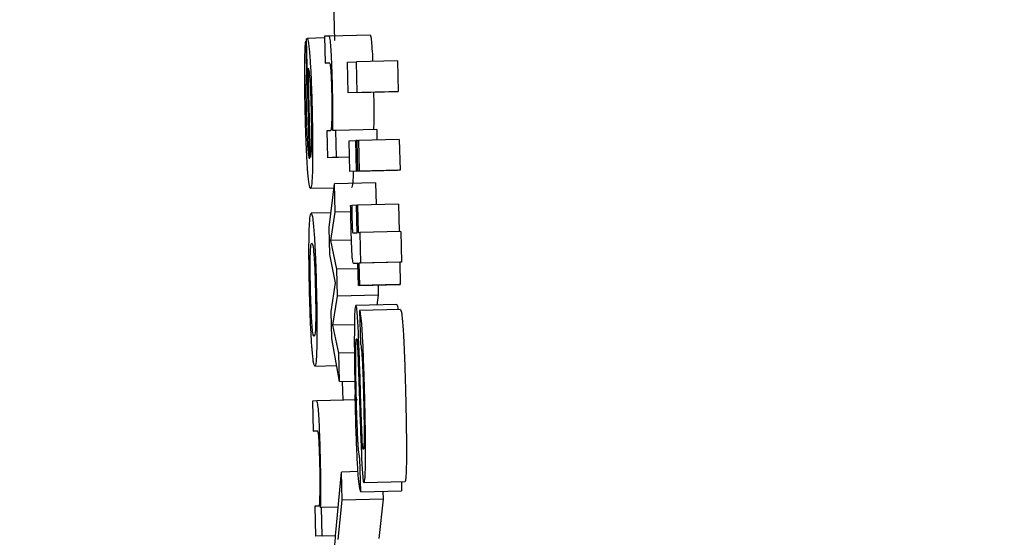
# Model space of a CAD drawing. Header units: inches. Extents: x 170 to 312, y 215 to 248.
# Tile 191 of 256: x 210.1537 to 210.1773, y 243.4816 to 243.4941. Entities that reach past the tile are written whole.
import ezdxf

# ---------------------------------------------------------------- set-up
doc = ezdxf.new("R2010")
doc.units = ezdxf.units.IN
doc.header["$LTSCALE"] = 0.25
doc.header["$MEASUREMENT"] = 0
doc.layers.add('ANNOTATIONS', color=1, linetype='Continuous')
doc.layers.add('MOTOR RH', color=7, linetype='Continuous')
doc.styles.add('ARIAL', font='arial.ttf', dxfattribs={"height": 0.09375})
doc.dimstyles.new('STANDARD$0', dxfattribs={"dimtxt": 0.09375, "dimasz": 0.09375, "dimexe": 0.03125, "dimexo": 0.046875, "dimgap": 0.09, "dimtad": 0, "dimtih": 1, "dimtoh": 1, "dimdec": 4, "dimzin": 0, "dimdsep": 46, "dimtxsty": 'ARIAL', "dimcen": 0.09, "dimadec": 0, "dimazin": 0, "dimtfac": 1, "dimtdec": 4, "dimtofl": 0, "dimtmove": 0, "dimatfit": 1, "dimfxl": 1, "dimtolj": 1, "dimtzin": 0, "dimarcsym": 0})

# ---------------------------------------------------------------- blocks, each defined once
blk = doc.blocks.new('*D31')
at = {"layer": 'ANNOTATIONS', "color": 0, "lineweight": -2, "transparency": 16777216}
for p, q in [((209.952995, 244.125047), (211.798957, 244.125047)), ((211.767707, 244.031297), (211.767707, 242.331666)), ((211.767707, 240.197174), (211.767707, 241.896805)), ((211.037182, 240.103424), (211.798957, 240.103424))]:
    blk.add_line(p, q, dxfattribs=at)
at = {"layer": 'ANNOTATIONS', "color": 0, "transparency": 16777216}
for points in [[(211.752082, 244.031297), (211.783332, 244.031297), (211.767707, 244.125047)], [(211.752082, 240.197174), (211.783332, 240.197174), (211.767707, 240.103424)]]:
    blk.add_solid(points, dxfattribs=at)
at = {"layer": 'defpoints', "color": 0, "transparency": 16777216}
for p in [(209.90612, 244.125047), (210.990307, 240.103424), (211.767707, 240.103424)]:
    blk.add_point(p, dxfattribs=at)
at = {"layer": 'ANNOTATIONS', "color": 0, "transparency": 16777216, "insert": (211.767707, 242.114236), "char_height": 0.09375, "attachment_point": 5, "style": 'ARIAL'}
blk.add_mtext('\\A1;OPENING\\PHEIGHT', dxfattribs=at)
blk = doc.blocks.new('*D32')
at = {"layer": 'ANNOTATIONS', "color": 0, "lineweight": -2, "transparency": 16777216}
for p, q in [((209.952995, 244.96103), (212.453946, 244.96103)), ((212.422696, 244.86728), (212.422696, 242.749657)), ((212.422696, 240.197174), (212.422696, 242.314797)), ((211.957527, 240.103424), (212.453946, 240.103424))]:
    blk.add_line(p, q, dxfattribs=at)
at = {"layer": 'ANNOTATIONS', "color": 0, "transparency": 16777216}
for points in [[(212.407071, 244.86728), (212.438321, 244.86728), (212.422696, 244.96103)], [(212.407071, 240.197174), (212.438321, 240.197174), (212.422696, 240.103424)]]:
    blk.add_solid(points, dxfattribs=at)
at = {"layer": 'defpoints', "color": 0, "transparency": 16777216}
for p in [(209.90612, 244.96103), (211.910652, 240.103424), (212.422696, 240.103424)]:
    blk.add_point(p, dxfattribs=at)
at = {"layer": 'ANNOTATIONS', "color": 0, "transparency": 16777216, "insert": (212.422696, 242.532227), "char_height": 0.09375, "attachment_point": 5, "style": 'ARIAL'}
blk.add_mtext('\\A1;TOTAL\\PHEIGHT', dxfattribs=at)

msp = doc.modelspace()

# ---------------------------------------------------------------- linework, layer by layer
at = {"layer": 'MOTOR RH'}
for p, q in [((210.161219, 243.494543), (210.161241, 243.493593)), ((210.16057, 243.493577), (210.160552, 243.493576)), ((210.160552, 243.493576), (210.160569, 243.492858)), ((210.160638, 243.490749), (210.160569, 243.49363)), ((210.161004, 243.493656), (210.160585, 243.493645)), ((210.161115, 243.493701), (210.161003, 243.493696)), ((210.161003, 243.493696), (210.161018, 243.49305)), ((210.162098, 243.493725), (210.161115, 243.493701)), ((210.161018, 243.49305), (210.161116, 243.493054)), ((210.161118, 243.493052), (210.161018, 243.49305)), ((210.16155, 243.49307), (210.16177, 243.493081)), ((210.161567, 243.492334), (210.16155, 243.49307)), ((210.162753, 243.493104), (210.16177, 243.493081)), ((210.161787, 243.492344), (210.16177, 243.493081)), ((210.162753, 243.493104), (210.16277, 243.492368)), ((210.160587, 243.492859), (210.160569, 243.492858)), ((210.160661, 243.49078), (210.16061, 243.492928)), ((210.16255, 243.492357), (210.161567, 243.492334)), ((210.161787, 243.492344), (210.161567, 243.492334)), ((210.161787, 243.492344), (210.16277, 243.492368)), ((210.16277, 243.492368), (210.16255, 243.492357)), ((210.161145, 243.491424), (210.161057, 243.49142)), ((210.161057, 243.49142), (210.161073, 243.490774)), ((210.161272, 243.49143), (210.161198, 243.491427)), ((210.162255, 243.491453), (210.161272, 243.49143)), ((210.161288, 243.490784), (210.161272, 243.49143)), ((210.162255, 243.491453), (210.162261, 243.491201)), ((210.161595, 243.49118), (210.161755, 243.491187)), ((210.161613, 243.490444), (210.161595, 243.49118)), ((210.161783, 243.491188), (210.161755, 243.491187)), ((210.161773, 243.490451), (210.161755, 243.491187)), ((210.161783, 243.491189), (210.161815, 243.49119)), ((210.161801, 243.490452), (210.161783, 243.491189)), ((210.162798, 243.491214), (210.161815, 243.49119)), ((210.161815, 243.49119), (210.161833, 243.490454)), ((210.162798, 243.491214), (210.162816, 243.490477)), ((210.161604, 243.490787), (210.161073, 243.490774)), ((210.161288, 243.490784), (210.161073, 243.490774)), ((210.161288, 243.490784), (210.161604, 243.490791)), ((210.162596, 243.490467), (210.161613, 243.490444)), ((210.161773, 243.490451), (210.161613, 243.490444)), ((210.161773, 243.490451), (210.162756, 243.490475)), ((210.162816, 243.490477), (210.161801, 243.490452)), ((210.161833, 243.490454), (210.161801, 243.490452)), ((210.162756, 243.490475), (210.162596, 243.490467)), ((210.162756, 243.490475), (210.162756, 243.490475)), ((210.162816, 243.490477), (210.162784, 243.490476)), ((210.161232, 243.490045), (210.160665, 243.490031)), ((210.161113, 243.489094), (210.161245, 243.490148)), ((210.162228, 243.490172), (210.161245, 243.490148)), ((210.161261, 243.489464), (210.161245, 243.490148)), ((210.162228, 243.490172), (210.162241, 243.489645)), ((210.161632, 243.489473), (210.161261, 243.489464)), ((210.161629, 243.489627), (210.161654, 243.489628)), ((210.161768, 243.489631), (210.161654, 243.489628)), ((210.161768, 243.489633), (210.161793, 243.489634)), ((210.161784, 243.48897), (210.161768, 243.489633)), ((210.162776, 243.489658), (210.161793, 243.489634)), ((210.161793, 243.489634), (210.161809, 243.488971)), ((210.162776, 243.489658), (210.162792, 243.488996)), ((210.161157, 243.489448), (210.160681, 243.489437)), ((210.161155, 243.488782), (210.161261, 243.489464)), ((210.161129, 243.488447), (210.161113, 243.489094)), ((210.161649, 243.488794), (210.161155, 243.488782)), ((210.161294, 243.488091), (210.161155, 243.488782)), ((210.161686, 243.488966), (210.161784, 243.48897)), ((210.161809, 243.488971), (210.161849, 243.488973)), ((210.162832, 243.488996), (210.161849, 243.488973)), ((210.161849, 243.488973), (210.161867, 243.488237)), ((210.162832, 243.488996), (210.16285, 243.48826)), ((210.161262, 243.487766), (210.161129, 243.488447)), ((210.161805, 243.488103), (210.161294, 243.488091)), ((210.16131, 243.487444), (210.161294, 243.488091)), ((210.161801, 243.488234), (210.161707, 243.488229)), ((210.161802, 243.488231), (210.161707, 243.488229)), ((210.161814, 243.487697), (210.161801, 243.488234)), ((210.162809, 243.488258), (210.161826, 243.488235)), ((210.161867, 243.488237), (210.161826, 243.488235)), ((210.161826, 243.488235), (210.161839, 243.487698)), ((210.16285, 243.48826), (210.161867, 243.488237)), ((210.16285, 243.48826), (210.162809, 243.488258)), ((210.162809, 243.488258), (210.162822, 243.487722)), ((210.161162, 243.487074), (210.161262, 243.487766)), ((210.162798, 243.48772), (210.161814, 243.487697)), ((210.161839, 243.487698), (210.161814, 243.487697)), ((210.161839, 243.487698), (210.162822, 243.487722)), ((210.162287, 243.487708), (210.162293, 243.487468)), ((210.162822, 243.487722), (210.162798, 243.48772)), ((210.161204, 243.486742), (210.16131, 243.487444)), ((210.162293, 243.487468), (210.16131, 243.487444)), ((210.162293, 243.487468), (210.162257, 243.48723)), ((210.162737, 243.487242), (210.161754, 243.487218)), ((210.162829, 243.487123), (210.161845, 243.487099)), ((210.161177, 243.486427), (210.161162, 243.487074)), ((210.161845, 243.487099), (210.161865, 243.486298)), ((210.16172, 243.486755), (210.161204, 243.486742)), ((210.161343, 243.486071), (210.161204, 243.486742)), ((210.161359, 243.485387), (210.161177, 243.486427)), ((210.161719, 243.48608), (210.161343, 243.486071)), ((210.161359, 243.485387), (210.161343, 243.486071)), ((210.160769, 243.48576), (210.161292, 243.485772)), ((210.161359, 243.485387), (210.16173, 243.485396)), ((210.161429, 243.485389), (210.16144, 243.484938)), ((210.160814, 243.484923), (210.160709, 243.484918)), ((210.160709, 243.484918), (210.160727, 243.484199)), ((210.161797, 243.484946), (210.160814, 243.484923)), ((210.160727, 243.484199), (210.160828, 243.484204)), ((210.160829, 243.484202), (210.160727, 243.484199)), ((210.161917, 243.483852), (210.16191, 243.483962)), ((210.161872, 243.48274), (210.161852, 243.483541)), ((210.161273, 243.48176), (210.161411, 243.483212)), ((210.161807, 243.483222), (210.161411, 243.483212)), ((210.161427, 243.482536), (210.161411, 243.483212)), ((210.162933, 243.482975), (210.16195, 243.482951)), ((210.16285, 243.482973), (210.162855, 243.482764)), ((210.161872, 243.48274), (210.162855, 243.482764)), ((210.162406, 243.482753), (210.162411, 243.482559)), ((210.160868, 243.482394), (210.16077, 243.482389)), ((210.16077, 243.482389), (210.160787, 243.481671)), ((210.161326, 243.481591), (210.161427, 243.482536)), ((210.162411, 243.482559), (210.161427, 243.482536)), ((210.162411, 243.482559), (210.162309, 243.481614)), ((210.160928, 243.482359), (210.160908, 243.482358)), ((210.161331, 243.482369), (210.160928, 243.482359)), ((210.160944, 243.481678), (210.160928, 243.482359)), ((210.161267, 243.481682), (210.160787, 243.481671)), ((210.160944, 243.481678), (210.160787, 243.481671)), ((210.160944, 243.481678), (210.161268, 243.481686))]:
    msp.add_line(p, q, dxfattribs=at)
for points, knots in [([(210.160527, 243.492969), (210.160528, 243.493066), (210.160531, 243.493298), (210.16054, 243.493492), (210.160549, 243.493556), (210.160552, 243.493576)], [0, 0, 0, 0, 0.325081, 0.780277, 1, 1, 1, 1]), ([(210.160569, 243.49363), (210.160572, 243.493633), (210.160577, 243.493641), (210.160583, 243.493644), (210.160585, 243.493645)], [0, 0, 0, 0, 0.499965, 1, 1, 1, 1]), ([(210.160585, 243.493645), (210.160592, 243.493639), (210.160607, 243.493622), (210.16063, 243.493458), (210.160646, 243.493243), (210.160651, 243.493172)], [0, 0, 0, 0, 0.301409, 0.767455, 1, 1, 1, 1]), ([(210.161159, 243.493376), (210.161153, 243.493453), (210.161141, 243.493608), (210.161126, 243.49369), (210.161118, 243.493698), (210.161115, 243.493701)], [0, 0, 0, 0, 0.373724, 0.745635, 1, 1, 1, 1]), ([(210.162098, 243.493725), (210.162105, 243.493713), (210.162117, 243.493692), (210.162133, 243.493529), (210.16214, 243.493423), (210.162142, 243.493399)], [0, 0, 0, 0, 0.528997, 0.896411, 1, 1, 1, 1]), ([(210.161192, 243.492522), (210.161189, 243.492663), (210.161181, 243.492946), (210.161168, 243.493229), (210.16116, 243.493353), (210.161159, 243.493376)], [0, 0, 0, 0, 0.447069, 0.897523, 1, 1, 1, 1]), ([(210.162142, 243.493399), (210.162148, 243.49331), (210.162154, 243.493217), (210.162158, 243.493094), (210.162158, 243.493089)], [0, 0, 0, 0, 0.961581, 1, 1, 1, 1]), ([(210.160651, 243.493172), (210.160659, 243.493045), (210.160675, 243.492792), (210.160692, 243.492328), (210.1607, 243.492026), (210.160703, 243.491898)], [0, 0, 0, 0, 0.365494, 0.731546, 1, 1, 1, 1]), ([(210.161116, 243.493054), (210.16112, 243.493052), (210.161127, 243.493049), (210.161138, 243.493008), (210.161146, 243.492952), (210.16115, 243.49289), (210.161152, 243.492873)], [0, 0, 0, 0, 0.376033, 0.6365679, 0.8986291, 1, 1, 1, 1]), ([(210.160539, 243.491823), (210.160536, 243.491957), (210.160529, 243.492285), (210.160525, 243.49268), (210.160526, 243.492903), (210.160527, 243.492969)], [0, 0, 0, 0, 0.32643, 0.798309, 1, 1, 1, 1]), ([(210.160569, 243.492858), (210.160566, 243.492813), (210.160561, 243.492723), (210.160558, 243.492592), (210.160556, 243.492525)], [0, 0, 0, 0, 0.495911, 1, 1, 1, 1]), ([(210.16061, 243.492928), (210.160618, 243.492894), (210.160631, 243.49284), (210.16065, 243.492626), (210.160664, 243.492373), (210.160674, 243.492108), (210.160678, 243.491946), (210.16068, 243.491878)], [0, 0, 0, 0, 0.336412, 0.526238, 0.717833, 0.882899, 1, 1, 1, 1]), ([(210.161152, 243.492873), (210.161155, 243.492824), (210.161161, 243.492725), (210.161167, 243.492544), (210.16117, 243.492425), (210.161172, 243.492372)], [0, 0, 0, 0, 0.359023, 0.718429, 1, 1, 1, 1]), ([(210.160556, 243.492525), (210.160556, 243.492485), (210.160555, 243.492391), (210.160556, 243.492279), (210.160556, 243.492214)], [0, 0, 0, 0, 0.426067, 1, 1, 1, 1]), ([(210.161172, 243.492372), (210.161174, 243.492281), (210.161178, 243.492099), (210.161178, 243.491827), (210.161174, 243.4917), (210.161172, 243.491628)], [0, 0, 0, 0, 0.3013209, 0.6031633, 1, 1, 1, 1]), ([(210.161201, 243.491983), (210.161201, 243.492051), (210.161199, 243.492225), (210.161195, 243.49241), (210.161192, 243.492522)], [0, 0, 0, 0, 0.393906, 1, 1, 1, 1]), ([(210.16218, 243.492349), (210.16218, 243.492342), (210.162182, 243.492225), (210.162184, 243.492112), (210.162185, 243.492006)], [0, 0, 0, 0, 0.0558222, 1, 1, 1, 1]), ([(210.160556, 243.492214), (210.160557, 243.492181), (210.160558, 243.492114), (210.16056, 243.491987), (210.160562, 243.491894), (210.160563, 243.491835)], [0, 0, 0, 0, 0.273572, 0.547359, 1, 1, 1, 1]), ([(210.16068, 243.491878), (210.160682, 243.491747), (210.160688, 243.491487), (210.160687, 243.491273), (210.160687, 243.491167)], [0, 0, 0, 0, 0.504711, 1, 1, 1, 1]), ([(210.160703, 243.491898), (210.160708, 243.491688), (210.160717, 243.491266), (210.160717, 243.490814), (210.160714, 243.49061), (210.160713, 243.490553)], [0, 0, 0, 0, 0.417996, 0.838659, 1, 1, 1, 1]), ([(210.161198, 243.491427), (210.161199, 243.491507), (210.161202, 243.49167), (210.161202, 243.491877), (210.161201, 243.491983)], [0, 0, 0, 0, 0.4916586, 1, 1, 1, 1]), ([(210.162185, 243.492006), (210.162185, 243.491907), (210.162185, 243.491699), (210.162182, 243.491536), (210.162181, 243.49145)], [0, 0, 0, 0, 0.477118, 1, 1, 1, 1]), ([(210.160593, 243.490514), (210.160585, 243.490641), (210.160569, 243.490894), (210.160551, 243.491371), (210.160543, 243.491685), (210.160539, 243.491823)], [0, 0, 0, 0, 0.3582777, 0.7170114, 1, 1, 1, 1]), ([(210.160563, 243.491835), (210.160565, 243.491763), (210.160569, 243.491585), (210.160576, 243.49142), (210.16058, 243.491322)], [0, 0, 0, 0, 0.405578, 1, 1, 1, 1]), ([(210.161172, 243.491628), (210.161168, 243.491556), (210.161161, 243.491435), (210.16115, 243.491427), (210.161145, 243.491424)], [0, 0, 0, 0, 0.589056, 1, 1, 1, 1]), ([(210.16058, 243.491322), (210.160583, 243.491263), (210.16059, 243.491114), (210.160598, 243.491009), (210.160603, 243.490946)], [0, 0, 0, 0, 0.396043, 1, 1, 1, 1]), ([(210.160687, 243.491167), (210.160686, 243.491102), (210.160682, 243.490926), (210.160671, 243.490832), (210.160664, 243.490792), (210.160661, 243.49078)], [0, 0, 0, 0, 0.298257, 0.802726, 1, 1, 1, 1]), ([(210.160603, 243.490946), (210.160608, 243.490902), (210.16062, 243.49079), (210.160631, 243.490765), (210.160638, 243.490749)], [0, 0, 0, 0, 0.396619, 1, 1, 1, 1]), ([(210.160665, 243.490031), (210.160653, 243.490048), (210.160633, 243.490077), (210.160607, 243.490317), (210.160595, 243.490482), (210.160593, 243.490514)], [0, 0, 0, 0, 0.5243735, 0.9096528, 1, 1, 1, 1]), ([(210.160713, 243.490553), (210.160711, 243.490458), (210.160704, 243.49022), (210.160687, 243.490057), (210.160671, 243.490039), (210.160665, 243.490031)], [0, 0, 0, 0, 0.276496, 0.692171, 1, 1, 1, 1]), ([(210.161692, 243.490446), (210.161691, 243.490399), (210.161686, 243.490212), (210.16167, 243.490082), (210.161655, 243.490063), (210.161648, 243.490055)], [0, 0, 0, 0, 0.162222, 0.643541, 1, 1, 1, 1]), ([(210.16164, 243.489094), (210.161638, 243.489183), (210.161634, 243.489361), (210.161631, 243.489538), (210.161629, 243.489627)], [0, 0, 0, 0, 0.499261, 1, 1, 1, 1]), ([(210.161654, 243.489628), (210.161654, 243.489583), (210.161656, 243.489493), (210.161658, 243.489401), (210.161659, 243.489356)], [0, 0, 0, 0, 0.497623, 1, 1, 1, 1]), ([(210.160631, 243.488926), (210.160634, 243.489018), (210.160641, 243.489256), (210.160659, 243.489413), (210.160674, 243.48943), (210.160681, 243.489437)], [0, 0, 0, 0, 0.273149, 0.703274, 1, 1, 1, 1]), ([(210.160681, 243.489437), (210.160693, 243.489419), (210.160716, 243.489389), (210.160741, 243.489084), (210.160752, 243.488953)], [0, 0, 0, 0, 0.573945, 1, 1, 1, 1]), ([(210.161659, 243.489356), (210.16166, 243.489319), (210.161662, 243.489235), (210.161665, 243.489131), (210.161668, 243.489078), (210.161669, 243.489063)], [0, 0, 0, 0, 0.3567104, 0.8091725, 1, 1, 1, 1]), ([(210.161654, 243.488648), (210.161651, 243.488719), (210.161646, 243.488864), (210.161642, 243.489016), (210.16164, 243.489094)], [0, 0, 0, 0, 0.491139, 1, 1, 1, 1]), ([(210.161669, 243.489063), (210.16167, 243.489046), (210.161673, 243.489005), (210.161679, 243.48897), (210.161683, 243.488967), (210.161686, 243.488966)], [0, 0, 0, 0, 0.191862, 0.491036, 1, 1, 1, 1]), ([(210.160641, 243.487596), (210.160636, 243.487804), (210.160628, 243.48822), (210.160627, 243.488669), (210.16063, 243.488869), (210.160631, 243.488926)], [0, 0, 0, 0, 0.415079, 0.833002, 1, 1, 1, 1]), ([(210.160752, 243.488953), (210.16076, 243.488828), (210.160775, 243.488578), (210.160794, 243.48809), (210.160802, 243.48776), (210.160806, 243.487604)], [0, 0, 0, 0, 0.345024, 0.690136, 1, 1, 1, 1]), ([(210.16066, 243.488402), (210.160663, 243.48848), (210.160671, 243.488678), (210.160687, 243.488714), (210.160697, 243.488718), (210.160698, 243.488719)], [0, 0, 0, 0, 0.356335, 0.902795, 1, 1, 1, 1]), ([(210.160698, 243.488719), (210.160704, 243.488714), (210.160717, 243.488701), (210.160734, 243.488591), (210.160745, 243.488452), (210.160748, 243.488425)], [0, 0, 0, 0, 0.36107, 0.873203, 1, 1, 1, 1]), ([(210.161672, 243.488338), (210.161669, 243.488379), (210.161662, 243.488457), (210.161657, 243.488586), (210.161654, 243.488648)], [0, 0, 0, 0, 0.514066, 1, 1, 1, 1]), ([(210.160665, 243.487597), (210.160662, 243.487715), (210.160657, 243.487953), (210.160657, 243.488228), (210.160659, 243.488355), (210.16066, 243.488402)], [0, 0, 0, 0, 0.386152, 0.77409, 1, 1, 1, 1]), ([(210.160748, 243.488425), (210.160752, 243.488353), (210.160762, 243.488209), (210.160774, 243.48791), (210.16078, 243.487701), (210.160782, 243.487599)], [0, 0, 0, 0, 0.336428, 0.673439, 1, 1, 1, 1]), ([(210.161707, 243.488229), (210.161703, 243.488231), (210.161695, 243.488234), (210.161684, 243.488253), (210.161676, 243.488309), (210.161672, 243.488338)], [0, 0, 0, 0, 0.3910331, 0.6915705, 1, 1, 1, 1]), ([(210.160695, 243.486264), (210.160687, 243.486399), (210.16067, 243.48667), (210.160652, 243.487156), (210.160644, 243.487469), (210.160641, 243.487596)], [0, 0, 0, 0, 0.371936, 0.744199, 1, 1, 1, 1]), ([(210.160699, 243.486789), (210.160694, 243.48687), (210.160683, 243.487034), (210.160672, 243.487332), (210.160667, 243.487523), (210.160665, 243.487597)], [0, 0, 0, 0, 0.378013, 0.757761, 1, 1, 1, 1]), ([(210.160782, 243.487599), (210.160785, 243.487453), (210.160791, 243.487206), (210.160791, 243.486899), (210.160786, 243.486674), (210.160773, 243.486503), (210.160759, 243.486487), (210.160751, 243.486478)], [0, 0, 0, 0, 0.203964, 0.343653, 0.483497, 0.68382, 1, 1, 1, 1]), ([(210.160806, 243.487604), (210.160811, 243.487383), (210.16082, 243.486983), (210.160821, 243.486527), (210.160818, 243.48633), (210.160817, 243.486259)], [0, 0, 0, 0, 0.439331, 0.797021, 1, 1, 1, 1]), ([(210.161754, 243.487218), (210.161747, 243.487202), (210.161732, 243.48717), (210.161721, 243.486923), (210.161719, 243.486717), (210.161718, 243.486653)], [0, 0, 0, 0, 0.406646, 0.815858, 1, 1, 1, 1]), ([(210.161792, 243.486981), (210.161788, 243.487028), (210.161777, 243.487154), (210.161764, 243.487212), (210.161756, 243.487217), (210.161754, 243.487218)], [0, 0, 0, 0, 0.307761, 0.815593, 1, 1, 1, 1]), ([(210.162737, 243.487242), (210.162745, 243.487239), (210.162753, 243.487235), (210.162762, 243.487134), (210.162764, 243.487122)], [0, 0, 0, 0, 0.871681, 1, 1, 1, 1]), ([(210.162829, 243.487123), (210.162835, 243.487107), (210.162846, 243.48708), (210.162863, 243.486974), (210.162874, 243.486861), (210.162879, 243.486803)], [0, 0, 0, 0, 0.420099, 0.705083, 1, 1, 1, 1]), ([(210.161811, 243.486676), (210.161808, 243.486724), (210.161802, 243.486839), (210.161796, 243.486929), (210.161792, 243.486981)], [0, 0, 0, 0, 0.4236648, 1, 1, 1, 1]), ([(210.161896, 243.486779), (210.161886, 243.486873), (210.161869, 243.487051), (210.161853, 243.487084), (210.161845, 243.487099)], [0, 0, 0, 0, 0.524985, 1, 1, 1, 1]), ([(210.160751, 243.486478), (210.160744, 243.486483), (210.160732, 243.486494), (210.160714, 243.486599), (210.160703, 243.486739), (210.160699, 243.486789)], [0, 0, 0, 0, 0.389287, 0.780839, 1, 1, 1, 1]), ([(210.161718, 243.486653), (210.161718, 243.486475), (210.161716, 243.486062), (210.161727, 243.485487), (210.161735, 243.485142), (210.161737, 243.485079)], [0, 0, 0, 0, 0.3811521, 0.8869414, 1, 1, 1, 1]), ([(210.161863, 243.485257), (210.161855, 243.485501), (210.16184, 243.485993), (210.16182, 243.486447), (210.161811, 243.486676)], [0, 0, 0, 0, 0.494805, 1, 1, 1, 1]), ([(210.161936, 243.486043), (210.161932, 243.486139), (210.161921, 243.486398), (210.161907, 243.486638), (210.161897, 243.486761), (210.161896, 243.486779)], [0, 0, 0, 0, 0.334446, 0.903427, 1, 1, 1, 1]), ([(210.162879, 243.486803), (210.162884, 243.486737), (210.162897, 243.48656), (210.16291, 243.486288), (210.162918, 243.486095), (210.162919, 243.486067)], [0, 0, 0, 0, 0.334392, 0.903221, 1, 1, 1, 1]), ([(210.161752, 243.486043), (210.161752, 243.486119), (210.161753, 243.48627), (210.16176, 243.486397), (210.161767, 243.486411), (210.16177, 243.486417)], [0, 0, 0, 0, 0.34725, 0.696567, 1, 1, 1, 1]), ([(210.16177, 243.486417), (210.161773, 243.486411), (210.161779, 243.486401), (210.161786, 243.486325), (210.161789, 243.486289)], [0, 0, 0, 0, 0.530461, 1, 1, 1, 1]), ([(210.160769, 243.48576), (210.160757, 243.485777), (210.160737, 243.485806), (210.16071, 243.486055), (210.160698, 243.486228), (210.160695, 243.486264)], [0, 0, 0, 0, 0.522037, 0.900935, 1, 1, 1, 1]), ([(210.160817, 243.486259), (210.160814, 243.486166), (210.160808, 243.485933), (210.16079, 243.485782), (210.160776, 243.485766), (210.160769, 243.48576)], [0, 0, 0, 0, 0.280773, 0.704956, 1, 1, 1, 1]), ([(210.161789, 243.486289), (210.161791, 243.486263), (210.161795, 243.486209), (210.161798, 243.48614), (210.1618, 243.486105)], [0, 0, 0, 0, 0.493143, 1, 1, 1, 1]), ([(210.161865, 243.486298), (210.161874, 243.486264), (210.161887, 243.486214), (210.161902, 243.486013), (210.161907, 243.485916), (210.161908, 243.485896)], [0, 0, 0, 0, 0.625095, 0.921545, 1, 1, 1, 1]), ([(210.161765, 243.485061), (210.161762, 243.48518), (210.161756, 243.48549), (210.161751, 243.485829), (210.161752, 243.486016), (210.161752, 243.486043)], [0, 0, 0, 0, 0.348647, 0.906724, 1, 1, 1, 1]), ([(210.1618, 243.486105), (210.161805, 243.485998), (210.161821, 243.485605), (210.161835, 243.485174), (210.161845, 243.484861)], [0, 0, 0, 0, 0.272483, 1, 1, 1, 1]), ([(210.161969, 243.484971), (210.161966, 243.4851), (210.161959, 243.485346), (210.161948, 243.485708), (210.16194, 243.485931), (210.161936, 243.486043)], [0, 0, 0, 0, 0.352757, 0.673364, 1, 1, 1, 1]), ([(210.162919, 243.486067), (210.162924, 243.485945), (210.162932, 243.485712), (210.162943, 243.485349), (210.162949, 243.485113), (210.162952, 243.484995)], [0, 0, 0, 0, 0.35343, 0.67435, 1, 1, 1, 1]), ([(210.161908, 243.485896), (210.161914, 243.485776), (210.161928, 243.485486), (210.161936, 243.485149), (210.161941, 243.48495)], [0, 0, 0, 0, 0.41247, 1, 1, 1, 1]), ([(210.16191, 243.483962), (210.161907, 243.484029), (210.161891, 243.484359), (210.161877, 243.484816), (210.161865, 243.485185), (210.161863, 243.485257)], [0, 0, 0, 0, 0.168083, 0.837898, 1, 1, 1, 1]), ([(210.161872, 243.48274), (210.161861, 243.482765), (210.161842, 243.482807), (210.161812, 243.483114), (210.161784, 243.483578), (210.161758, 243.484259), (210.161744, 243.484785), (210.161737, 243.485079)], [0, 0, 0, 0, 0.227436, 0.389552, 0.552181, 0.749104, 1, 1, 1, 1]), ([(210.161802, 243.483991), (210.161796, 243.484133), (210.16178, 243.484463), (210.161771, 243.484845), (210.161765, 243.485061)], [0, 0, 0, 0, 0.432918, 1, 1, 1, 1]), ([(210.162952, 243.484995), (210.162958, 243.484717), (210.162968, 243.484236), (210.162971, 243.483744), (210.162969, 243.483549), (210.162969, 243.48351)], [0, 0, 0, 0, 0.5222947, 0.9027885, 1, 1, 1, 1]), ([(210.160902, 243.48362), (210.160898, 243.483784), (210.16089, 243.484067), (210.160875, 243.484439), (210.160858, 243.484706), (210.160836, 243.484895), (210.160822, 243.484912), (210.160814, 243.484923)], [0, 0, 0, 0, 0.219088, 0.377969, 0.537617, 0.720448, 1, 1, 1, 1]), ([(210.161845, 243.484861), (210.161852, 243.484615), (210.161868, 243.484117), (210.161888, 243.483659), (210.161897, 243.483427)], [0, 0, 0, 0, 0.494832, 1, 1, 1, 1]), ([(210.161941, 243.48495), (210.161945, 243.484776), (210.161952, 243.484466), (210.161952, 243.484198), (210.161952, 243.484081)], [0, 0, 0, 0, 0.5601253, 1, 1, 1, 1]), ([(210.161986, 243.483486), (210.161986, 243.483657), (210.161988, 243.484047), (210.161978, 243.484589), (210.16197, 243.484912), (210.161969, 243.484971)], [0, 0, 0, 0, 0.388172, 0.889068, 1, 1, 1, 1]), ([(210.160828, 243.484204), (210.160833, 243.484198), (210.160842, 243.484187), (210.160856, 243.484067), (210.160866, 243.483907), (210.160876, 243.483686), (210.16088, 243.483529), (210.160882, 243.483439)], [0, 0, 0, 0, 0.3080545, 0.4812774, 0.6559221, 0.8048078, 1, 1, 1, 1]), ([(210.161952, 243.484081), (210.161952, 243.484012), (210.16195, 243.483876), (210.161943, 243.483768), (210.161937, 243.483757), (210.161934, 243.483753)], [0, 0, 0, 0, 0.350015, 0.701661, 1, 1, 1, 1]), ([(210.161852, 243.483541), (210.161843, 243.483572), (210.161829, 243.483618), (210.161811, 243.483837), (210.161804, 243.483956), (210.161802, 243.483991)], [0, 0, 0, 0, 0.5931005, 0.8831282, 1, 1, 1, 1]), ([(210.161934, 243.483753), (210.161931, 243.483756), (210.161926, 243.483761), (210.16192, 243.483825), (210.161917, 243.483852)], [0, 0, 0, 0, 0.5950912, 1, 1, 1, 1]), ([(210.160912, 243.482992), (210.160912, 243.483074), (210.16091, 243.483275), (210.160905, 243.483491), (210.160902, 243.48362)], [0, 0, 0, 0, 0.405589, 1, 1, 1, 1]), ([(210.160882, 243.483439), (210.160884, 243.483334), (210.160888, 243.483123), (210.160889, 243.482866), (210.160887, 243.482735), (210.160886, 243.482678)], [0, 0, 0, 0, 0.364203, 0.727448, 1, 1, 1, 1]), ([(210.161897, 243.483427), (210.1619, 243.483385), (210.161905, 243.483298), (210.16191, 243.483229), (210.161912, 243.483194)], [0, 0, 0, 0, 0.493819, 1, 1, 1, 1]), ([(210.16195, 243.482951), (210.161957, 243.482967), (210.161971, 243.482995), (210.161982, 243.483223), (210.161985, 243.483415), (210.161986, 243.483486)], [0, 0, 0, 0, 0.425092, 0.786702, 1, 1, 1, 1]), ([(210.162969, 243.48351), (210.162967, 243.48339), (210.162963, 243.483152), (210.162949, 243.482995), (210.162938, 243.482981), (210.162933, 243.482975)], [0, 0, 0, 0, 0.368415, 0.73753, 1, 1, 1, 1]), ([(210.161912, 243.483194), (210.161916, 243.483146), (210.161927, 243.483019), (210.16194, 243.482958), (210.161948, 243.482953), (210.16195, 243.482951)], [0, 0, 0, 0, 0.3066348, 0.7998805, 1, 1, 1, 1]), ([(210.160908, 243.482358), (210.16091, 243.482452), (210.160913, 243.482642), (210.160912, 243.482874), (210.160912, 243.482992)], [0, 0, 0, 0, 0.494033, 1, 1, 1, 1]), ([(210.160886, 243.482678), (210.160884, 243.482597), (210.160881, 243.48246), (210.160873, 243.482397), (210.160869, 243.482394), (210.160868, 243.482394)], [0, 0, 0, 0, 0.537282, 0.912165, 1, 1, 1, 1]), ([(210.161246, 243.48128), (210.161248, 243.481341), (210.161254, 243.481567), (210.161265, 243.481679), (210.161273, 243.48176)], [0, 0, 0, 0, 0.269443, 1, 1, 1, 1])]:
    msp.add_open_spline(points, degree=3, knots=knots, dxfattribs=at)

# ---------------------------------------------------------------- dimensions: what is measured, and where the dimension line sits
at = {"layer": 'ANNOTATIONS'}
for base, p1, p2, text, picture, middle in [((212.422696, 240.103424), (209.90612, 244.96103), (211.910652, 240.103424), 'TOTAL\\PHEIGHT', '*D32', (212.422696, 242.532227)), ((211.767707, 240.103424), (209.90612, 244.125047), (210.990307, 240.103424), 'OPENING\\PHEIGHT', '*D31', (211.767707, 242.114236))]:
    dim = msp.add_linear_dim(base=base, p1=p1, p2=p2, angle=90, text=text, dimstyle='STANDARD$0', dxfattribs=at)
    dim.commit()
    dim.dimension.update_dxf_attribs({"geometry": picture, "text_midpoint": middle})

doc.saveas('drawing.dxf')
